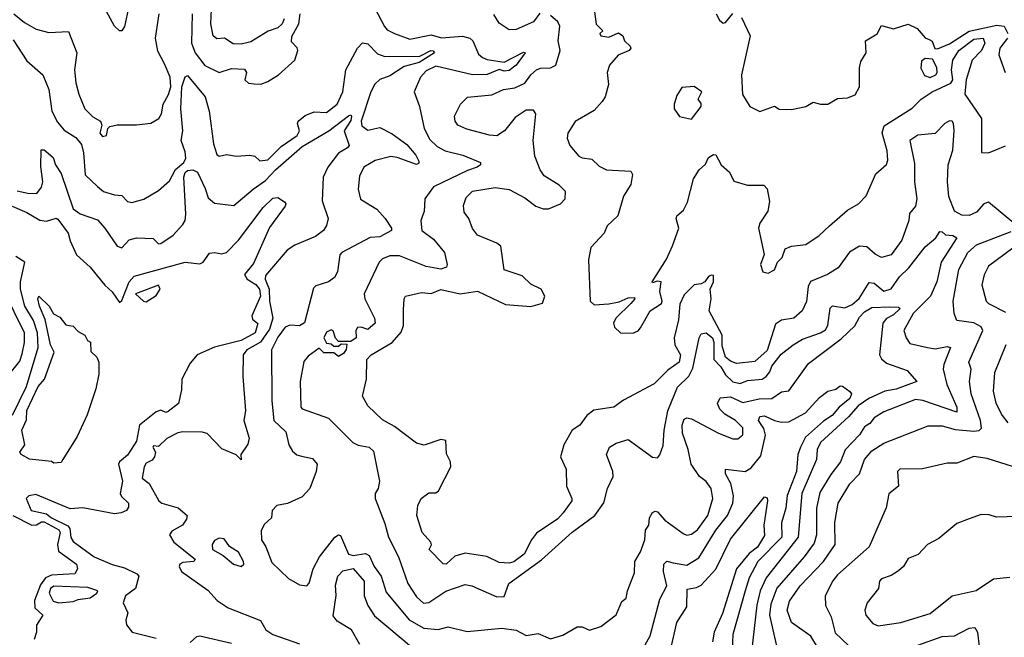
# Model space of a CAD drawing. Extents: x 1921360 to 2014538, y 768294 to 907744.
# Tile 72 of 256: x 1978125 to 1982170, y 782464 to 785001. Entities that reach past the tile are written whole.
import ezdxf

# ---------------------------------------------------------------- set-up
doc = ezdxf.new("R2010")
doc.units = 0

msp = doc.modelspace()

# ---------------------------------------------------------------- linework, layer by layer
at = {"layer": '0CON10XD'}
for points in [[(1978101.1, 785025), (1978145, 784990), (1978193.2, 784963.2), (1978245, 784948.7), (1978325, 784953.2), (1978360, 784865), (1978350.5, 784795), (1978355, 784742.5), (1978368.5, 784695), (1978392.9, 784635), (1978425, 784602.2), (1978457.1, 784585), (1978462.3, 784567.7), (1978453.9, 784535), (1978465, 784520.9), (1978481.9, 784525), (1978486.7, 784555), (1978495, 784563.3), (1978525, 784570), (1978605, 784569.5), (1978663.6, 784576.4), (1978696.8, 784595), (1978707.5, 784615), (1978714, 784655), (1978736.3, 784693.7), (1978745.5, 784725.5), (1978743, 784765), (1978720.2, 784820.2), (1978691.8, 784871.8), (1978683, 784925), (1978697.4, 785025)], [(1978573.4, 785055), (1978555, 784973.3), (1978545, 784956.2), (1978535, 784956.2), (1978514.2, 784974.2), (1978482, 785035)], [(1978833.2, 785025), (1978831.1, 784905), (1978845.7, 784865), (1978885, 784813.9), (1978945, 784784.4), (1978995, 784801.5), (1979047.9, 784797.9), (1979056.2, 784785), (1979050, 784755), (1979065, 784741.2), (1979087.7, 784737.7), (1979115, 784736.9), (1979145, 784747.9), (1979187.5, 784775), (1979255, 784835.8), (1979267.5, 784875), (1979265, 784885.8), (1979240.9, 784910.9), (1979242.9, 784932.9), (1979272, 784985), (1979276.7, 785025)], [(1979211, 785005), (1979202.9, 784985), (1979185, 784968.4), (1979145.2, 784954.8), (1979075, 784910.8), (1979035, 784901.2), (1979002, 784902), (1978966.2, 784925), (1978935, 784922.5), (1978920, 784935), (1978909.7, 784985), (1978912.4, 785045)], [(1979585, 785046), (1979623.5, 784973.5), (1979635, 784960), (1979664.2, 784945), (1979728.2, 784921.8), (1979815, 784938.9), (1979857.3, 784927.3), (1979943.9, 784933.9), (1979974.5, 784925.5), (1979986.1, 784915), (1980010.3, 784860.3), (1980025.6, 784845.6), (1980045, 784837.8), (1980115, 784827.6), (1980195, 784868.2), (1980202, 784865), (1980165, 784814.5), (1980135, 784793.3), (1980115, 784790.1), (1980095, 784797), (1980045, 784776.2), (1979985, 784775.3), (1979835, 784809.9), (1979795, 784791.9), (1979771, 784765), (1979745.8, 784705), (1979766.9, 784645), (1979786.2, 784555), (1979809.7, 784509.7), (1979840.5, 784480.5), (1979872.3, 784462.3), (1979945.8, 784445), (1980017.5, 784415), (1980017.5, 784405), (1980004, 784395), (1979965, 784382.2), (1979825.5, 784315), (1979788.9, 784265), (1979787.1, 784212.9), (1979779.5, 784195), (1979773.1, 784175), (1979776.5, 784135), (1979825, 784099.6), (1979869.7, 784045), (1979881.4, 783995), (1979878.8, 783985), (1979855, 783976.5), (1979795, 783988.1), (1979685, 784031.2), (1979645, 784030.8), (1979615, 784019.3), (1979601.1, 784005), (1979539.6, 783875), (1979543.1, 783855), (1979583.1, 783775), (1979585, 783754.3), (1979555, 783728.8), (1979528.3, 783738.3), (1979512.7, 783737.3), (1979506.2, 783725), (1979506.7, 783695), (1979485, 783680), (1979435, 783680), (1979422.5, 783692.5), (1979413, 783723), (1979405, 783726.7), (1979385, 783718), (1979374.2, 783694.2), (1979385, 783672.5), (1979405, 783670), (1979415, 783660), (1979435, 783660), (1979445, 783670), (1979468.3, 783668.3), (1979466.1, 783646.1), (1979455, 783630), (1979435, 783618), (1979415, 783632.5), (1979375, 783632.5), (1979355, 783652.5), (1979310.5, 783619.5), (1979292.2, 783597.8), (1979276.5, 783515), (1979279.7, 783409.7), (1979285, 783402.9), (1979393.8, 783365), (1979492.9, 783265), (1979515, 783253.5), (1979560, 783245), (1979578.3, 783228.3), (1979602.5, 783105), (1979598.1, 783075), (1979585.6, 783055), (1979584.6, 783034.6), (1979625, 782932), (1979639.7, 782875), (1979681.3, 782795), (1979718.8, 782685), (1979755, 782630.4), (1979784.1, 782604.1), (1979805, 782606.7), (1979875, 782653.7), (1979955, 782680.9), (1979982.2, 782675), (1980085, 782630.8), (1980115, 782632.1), (1980134.8, 782685), (1980268.1, 782781.9), (1980394.4, 782895.6), (1980487.8, 782965), (1980525, 783017.1), (1980539.4, 783075), (1980562.6, 783125), (1980561.2, 783145), (1980536.1, 783215), (1980548.2, 783245), (1980575, 783261.2), (1980625, 783276.2), (1980725, 783203.6), (1980745, 783201.9), (1980755, 783213.8), (1980768, 783252), (1980772.3, 783315), (1980788, 783395), (1980827.8, 783492.2), (1980873.6, 783536.4), (1980889.9, 783570), (1980916, 783695), (1980925, 783710.8), (1980945, 783714.8), (1980970.5, 783695), (1980976.1, 783676.1), (1980976.5, 783605), (1981004.9, 783575), (1981025, 783542.2), (1981055, 783514.3), (1981085, 783507.2), (1981115, 783519.4), (1981175, 783524.1), (1981192, 783535), (1981206.2, 783555), (1981215, 783578.2), (1981253.3, 783626.7), (1981302.7, 783665), (1981341.1, 783688.9), (1981415, 783714.8), (1981435, 783727.4), (1981445.1, 783745), (1981454.1, 783815.9), (1981463.5, 783826.5), (1981515, 783817.4), (1981545, 783831.9), (1981573.7, 783856.3), (1981615, 783921.1), (1981635, 783918.9), (1981675, 783886.5), (1981705, 783896.3), (1981739.6, 783945), (1981777.7, 783982.2), (1981845, 784068.4), (1981887.9, 784105), (1981905, 784130.6), (1981915, 784130), (1981927.4, 784117.4), (1981958.8, 784115), (1981974.4, 784105), (1981910.2, 784005), (1981892.4, 783925), (1981865.8, 783865), (1981795.2, 783795), (1981756.9, 783725), (1981766.4, 783695), (1981781.6, 783671.6), (1981854.4, 783654.4)], [(1980261.3, 785028.7), (1980235, 784992.1), (1980165, 784960.9), (1980135, 784959.5), (1980095, 784987.5), (1980073.3, 785023.3)], [(1980484.4, 785045), (1980492.7, 784982.7), (1980520, 784955), (1980507.5, 784945), (1980512.5, 784935), (1980545, 784929.2), (1980585, 784947.5), (1980602.5, 784935), (1980610, 784915), (1980632.7, 784892.7), (1980636, 784885), (1980628, 784875), (1980583.8, 784856.2), (1980547.7, 784815), (1980537.9, 784785), (1980543.3, 784735), (1980529.5, 784685), (1980517.3, 784665), (1980485, 784628.6), (1980407.1, 784582.9), (1980376.7, 784535), (1980373.8, 784515), (1980384.4, 784485), (1980421.3, 784441.3), (1980435, 784433.6), (1980475, 784427.9), (1980505, 784399.2), (1980535, 784384.1), (1980635, 784378.8), (1980642, 784365), (1980635.3, 784324.7), (1980605, 784276.2), (1980582.2, 784195), (1980538.1, 784155), (1980525.6, 784124.4), (1980470.5, 784065), (1980461.4, 784015), (1980468.1, 783845), (1980485, 783830), (1980545, 783834.1), (1980587.1, 783842.9), (1980625, 783859.2), (1980650, 783860), (1980652.5, 783855), (1980636, 783835), (1980574.4, 783775), (1980564, 783754), (1980567.7, 783737.7), (1980593.3, 783715), (1980644.2, 783714.2), (1980665, 783723.3), (1980674.5, 783735), (1980715, 783806), (1980760.8, 783835), (1980764.4, 783845), (1980754.4, 783885), (1980760, 783925), (1980743.3, 783926.7), (1980725, 783920), (1980723.3, 783925), (1980782, 784018), (1980807.2, 784072.8), (1980833.3, 784145), (1980821.2, 784185), (1980824.6, 784195), (1980851.3, 784218.7), (1980868.9, 784251.1), (1980893, 784347), (1980916.7, 784385), (1980941.5, 784408.5), (1980955, 784435.7), (1980975, 784448), (1980985, 784446), (1981006.5, 784405), (1981040.5, 784375), (1981058.3, 784338.3), (1981115, 784321.5), (1981181.4, 784321.4), (1981196.1, 784306.1), (1981204.6, 784255), (1981198.4, 784215), (1981165.6, 784165), (1981160, 784145), (1981182.7, 784037.3), (1981167.5, 783995), (1981177.5, 783965), (1981199.3, 783960.7), (1981225, 783974), (1981237.5, 784005), (1981256.5, 784025), (1981269.5, 784060.5), (1981295, 784071.1), (1981355, 784078.1), (1981408.6, 784115), (1981451.1, 784155), (1981525, 784218.6), (1981570, 784245), (1981602.1, 784277.9), (1981641.3, 784368.7), (1981685, 784406.7), (1981690.8, 784425), (1981687.9, 784462.1), (1981667.3, 784537.3), (1981675.7, 784565), (1981791.5, 784638.5), (1981827.5, 784675), (1981873, 784705), (1981949.6, 784740.4), (1981958.1, 784755), (1981952.7, 784795), (1981958, 784835), (1981982.6, 784875), (1982045, 784921.5), (1982082.7, 784925), (1982089.2, 784905), (1982075.9, 784875), (1982038.2, 784835), (1982013.3, 784755), (1982006.9, 784695), (1982075.4, 784595), (1982075.6, 784455.6), (1982104.7, 784454.7), (1982135, 784466.7), (1982175, 784483.1)], [(1980986.2, 785025), (1980999.5, 784999.5), (1981015, 784986.7), (1981025, 784990), (1981055, 785027.5)], [(1982209.3, 784165), (1982105, 784251.4), (1982085, 784245.6), (1982055, 784211.2), (1982025, 784197.1), (1981995, 784198.4), (1981965.4, 784215), (1981942, 784275), (1981936.8, 784335), (1981938.7, 784405), (1981958.8, 784465), (1981963.7, 784546.3), (1981961.4, 784575), (1981955.1, 784585.1), (1981945, 784586.6), (1981925.3, 784575), (1981885, 784533.4), (1981815, 784526.5), (1981780.9, 784505), (1981800.9, 784410.9), (1981800.7, 784335), (1981810.3, 784265), (1981804.8, 784235.2), (1981780.5, 784205), (1981776.9, 784176.9), (1981748.6, 784095), (1981704.8, 784035.2), (1981664.8, 784024.8), (1981638.6, 784038.6), (1981605, 784068.1), (1981575, 784071.3), (1981533.1, 784046.9), (1981487.6, 783982.4), (1981442.9, 783955), (1981373.9, 783926.1), (1981363.3, 783905), (1981356.9, 783843.1), (1981339.4, 783805), (1981305, 783775.3), (1981255, 783766.4), (1981229.7, 783750.3), (1981195, 783642.1), (1981145, 783597.7), (1981068.9, 783588.9), (1981045, 783598.2), (1981025, 783615.5), (1981010.9, 783660.9), (1981010.2, 783705), (1980957.7, 783805), (1980964.8, 783855), (1980961.2, 783895), (1980975.6, 783925), (1980975, 783950), (1980965, 783952.5), (1980955, 783946.7), (1980940, 783925), (1980925, 783916.2), (1980895, 783912.5), (1980855, 783870.9), (1980836.8, 783833.2), (1980831.4, 783768.6), (1980813.2, 783695), (1980815.8, 783665.8), (1980839.5, 783625), (1980834.4, 783595), (1980788.1, 783561.9), (1980731.2, 783505), (1980605, 783437.9), (1980565, 783408.9), (1980483.2, 783396.8), (1980454.6, 783375.4), (1980425.6, 783335), (1980394.7, 783315.3), (1980360.3, 783255), (1980346.2, 783205), (1980369.2, 783155), (1980371.7, 783085), (1980393.1, 783035), (1980392.5, 783025), (1980358, 782975), (1980335, 782951.1), (1980248, 782892), (1980227.1, 782865), (1980196.6, 782805), (1980155, 782774), (1980135, 782768.5), (1980095, 782770.8), (1980044.5, 782795.5), (1979955, 782809.6), (1979912, 782798), (1979876.7, 782765), (1979865, 782766.2), (1979807.5, 782825), (1979816.2, 782843.8), (1979814, 782855), (1979778.5, 782895), (1979755.7, 782964.3), (1979760.8, 783005), (1979774.4, 783035), (1979805, 783057.5), (1979835, 783057.5), (1979845, 783066), (1979895.8, 783165), (1979894, 783185), (1979878.1, 783218.1), (1979875, 783272.5), (1979855, 783276.7), (1979786.6, 783253.4), (1979755, 783261.9), (1979665, 783329.6), (1979615, 783357.9), (1979554.7, 783415), (1979533.3, 783455), (1979549.5, 783525), (1979551.5, 783605), (1979568.6, 783625), (1979655.6, 783675), (1979692.2, 783717.8), (1979702.1, 783745), (1979701.1, 783808.9), (1979704.2, 783855), (1979710, 783865), (1979775, 783880), (1979815, 783876.7), (1979855, 783893.1), (1979935, 783875.8), (1980005, 783886.3), (1980121.1, 783831.1), (1980225, 783822.7), (1980272.6, 783837.4), (1980282.5, 783865), (1980267.7, 783895), (1980224.3, 783915), (1980189.5, 783949.5), (1980115, 783973.8), (1980101.4, 784071.4), (1980085, 784084), (1980005, 784115.8), (1979985, 784143.8), (1979970, 784185), (1979950.5, 784210.5), (1979947.6, 784237.6), (1979958.5, 784271.5), (1979985, 784296.7), (1980077.7, 784312.3), (1980135, 784303.5), (1980199.4, 784269.4), (1980245, 784235.4), (1980275, 784224.5), (1980297.5, 784225), (1980346.7, 784245), (1980366.2, 784265), (1980366.7, 784295), (1980341.4, 784321.4), (1980280, 784360), (1980263.5, 784385), (1980241.2, 784441.2), (1980234.7, 784505.3), (1980245.8, 784615), (1980235, 784630), (1980205, 784630), (1980159.8, 784600.2), (1980116.5, 784545), (1980085, 784524.7), (1980055, 784526.9), (1979961.5, 784551.5), (1979925, 784567.8), (1979913.6, 784585), (1979911.1, 784605), (1979935.8, 784655), (1979965, 784682.9), (1980065, 784692.1), (1980112, 784715), (1980158.7, 784721.3), (1980200, 784740), (1980224.4, 784775), (1980248, 784795), (1980265, 784801.8), (1980305, 784803.2), (1980326.9, 784815), (1980344.6, 784875), (1980336.5, 784915), (1980344.1, 784975), (1980335, 784993.3), (1980305, 785018.3)], [(1981090.7, 785010.7), (1981125.7, 784935), (1981090.4, 784775), (1981094.6, 784694.6), (1981124.3, 784644.3), (1981165, 784623.8), (1981225, 784646.2), (1981245, 784634.2), (1981295, 784632.9), (1981355, 784644.2), (1981385, 784662), (1981415, 784654.2), (1981445, 784654.5), (1981485, 784677.1), (1981525, 784680), (1981556.6, 784693.4), (1981574.2, 784725), (1981574.3, 784804.3), (1981580.6, 784829.4), (1981602, 784865), (1981600, 784915), (1981647.3, 784942.7), (1981665, 784977.5), (1981715, 784963.8), (1981775, 784983.7), (1981812.1, 784965), (1981845, 784926.9), (1981860.5, 784920.5), (1981873.1, 784913.1), (1981883.7, 784883.7), (1981895, 784881.8), (1981945, 784901.7), (1982025.4, 784954.6), (1982138.5, 784978.5), (1982168.6, 784975), (1982183.8, 784945)], [(1978098.6, 784918.6), (1978155, 784832.5), (1978219.6, 784775), (1978244.6, 784715), (1978256.5, 784625), (1978280.6, 784580.6), (1978307.5, 784547.5), (1978355, 784517.1), (1978378.5, 784488.5), (1978387.4, 784455), (1978394.2, 784364.2), (1978445, 784315.6), (1978468.8, 784295), (1978515, 784281.4), (1978545, 784279.4), (1978567.8, 784255), (1978585, 784250.5), (1978635, 784264.5), (1978695, 784300), (1978740.1, 784339.9), (1978764.5, 784385.5), (1978798.6, 784415), (1978807.1, 784432.9), (1978805, 784458.5), (1978788, 784505), (1978795.3, 784545), (1978786.4, 784635), (1978790.8, 784725), (1978805, 784766.2), (1978815, 784772.5), (1978886.5, 784685), (1978903, 784625), (1978921.6, 784491.6), (1978935, 784448), (1978945, 784440.6), (1978975, 784448.1), (1979015, 784441.3), (1979070, 784445), (1979090.6, 784440.6), (1979111.7, 784421.7), (1979145, 784426), (1979199.7, 784480.3), (1979264.8, 784525), (1979274.7, 784545), (1979266.4, 784575), (1979269.3, 784585), (1979298.3, 784608.3), (1979335, 784622.9), (1979385, 784620.7), (1979429.8, 784655), (1979452.2, 784705), (1979464.6, 784795.4), (1979512.9, 784885), (1979533, 784907), (1979555, 784902.2), (1979595, 784860.9), (1979625, 784850.2), (1979768.5, 784851.5), (1979814, 784875), (1979824.1, 784874.1), (1979828.6, 784865), (1979766.5, 784825), (1979705, 784809.2), (1979645, 784771), (1979604.5, 784755.5), (1979583.7, 784736.3), (1979567.4, 784705), (1979527.8, 784585), (1979530.8, 784565), (1979555, 784548.2), (1979605, 784558.5), (1979655, 784533.1), (1979715, 784488.3), (1979751.9, 784445), (1979765, 784420), (1979765, 784411.4), (1979755, 784406.2), (1979675.5, 784435.5), (1979648.9, 784438.9), (1979585, 784423.5), (1979538.8, 784395), (1979521.3, 784358.7), (1979515.6, 784305), (1979525, 784263.8), (1979592.6, 784222.6), (1979625.7, 784185), (1979652.5, 784145), (1979652.5, 784135), (1979605, 784110), (1979565, 784106), (1979447.7, 784045), (1979440.7, 784035), (1979430, 783965), (1979418.3, 783941.7), (1979392.9, 783925), (1979341.6, 783908.4), (1979332, 783898), (1979295, 783755.5), (1979275, 783744.3), (1979235, 783746.1), (1979215, 783737.8), (1979185, 783697.1), (1979159.3, 783645), (1979160.6, 783435), (1979169.4, 783355), (1979218.3, 783308.3), (1979231.2, 783255), (1979245, 783228.6), (1979263.5, 783213.5), (1979282, 783208), (1979328.4, 783198.4), (1979346.9, 783175), (1979343.1, 783145), (1979316.4, 783075), (1979285, 783040.8), (1979225, 783014), (1979181.1, 783005), (1979162, 782985), (1979160, 782955), (1979131.1, 782928.9), (1979116.9, 782903.1), (1979118.1, 782865), (1979135.7, 782835.7), (1979160.7, 782770.7), (1979229, 782705), (1979275, 782679.7), (1979303.9, 782676.1), (1979313.9, 782686.1), (1979330.9, 782745), (1979356.2, 782795), (1979418.9, 782875), (1979435, 782884.5), (1979442.5, 782882.5), (1979475.2, 782805.2), (1979495, 782800.8), (1979545, 782807.8), (1979560.4, 782800.4), (1979581.6, 782755), (1979610, 782715), (1979630, 782650), (1979725, 782536.3), (1979785, 782501.4), (1979844.4, 782495.6), (1979885, 782507.3), (1979962.5, 782487.5), (1980105, 782501.3), (1980165, 782493.6), (1980205, 782470.9), (1980255, 782480), (1980305, 782457.3), (1980356.7, 782473.3), (1980415, 782506.9), (1980435, 782506.4), (1980465, 782493.6), (1980511.9, 782508.1), (1980575, 782556.4), (1980598.8, 782611.2), (1980616.2, 782625), (1980621.2, 782655), (1980650.6, 782729.4), (1980652.1, 782775), (1980675.2, 782815), (1980693, 782865), (1980696, 782904), (1980710, 782925), (1980712.4, 782955), (1980725, 782977.1), (1980735, 782982.9), (1980745, 782979.1), (1980775, 782945.3), (1980849.9, 782889.9), (1980865, 782883.8), (1980885, 782887.5), (1980908.9, 782905), (1980951.6, 782965), (1980972.5, 783035), (1980965.3, 783075), (1980945, 783104), (1980917.7, 783125), (1980883.9, 783175), (1980870.8, 783235), (1980847.1, 783302.9), (1980845.9, 783335), (1980855, 783360), (1980865, 783365.5), (1980885, 783361.5), (1980995, 783302.5), (1981055, 783278.9), (1981075, 783280), (1981095, 783296.2), (1981095.3, 783325), (1981065.3, 783355), (1981021.4, 783381.4), (1981001.5, 783401.5), (1980992.1, 783425), (1981002.4, 783447.6), (1981045, 783451.9), (1981095, 783429), (1981163.2, 783443.2), (1981215, 783445.4), (1981255, 783472.5), (1981285, 783477.3), (1981365, 783589.3), (1981499.5, 783690.5), (1981555, 783744.1), (1981575, 783779.7), (1981595, 783801.3), (1981625, 783819.1), (1981698.3, 783821.7), (1981735, 783820.8), (1981742, 783815), (1981715, 783789.2), (1981685, 783773.3), (1981670.4, 783755), (1981656.7, 783625), (1981665, 783608.2), (1981685, 783590), (1981770.8, 783560.8), (1981810, 783515), (1981725.9, 783484.1), (1981678.8, 783475), (1981613.3, 783445), (1981569.8, 783415), (1981530.1, 783369.9), (1981413.9, 783265), (1981400.7, 783235), (1981398.1, 783195), (1981337.7, 783055), (1981322.5, 782875), (1981191.5, 782708.5), (1981166.3, 782655), (1981153.6, 782596.4), (1981130.7, 782405)], [(1982182.3, 784925), (1982151.8, 784885), (1982147.4, 784857.4), (1982172.5, 784785)], [(1981865, 784764.3), (1981888.2, 784775), (1981893.5, 784785), (1981891.9, 784805), (1981875, 784838.9), (1981845, 784842.7), (1981829, 784831), (1981827.1, 784802.9), (1981842.4, 784772.4), (1981865, 784764.3)], [(1980885, 784592.5), (1980924, 784645), (1980925, 784657.5), (1980912.5, 784675), (1980927.5, 784705), (1980895, 784726.7), (1980845, 784722.5), (1980825, 784690), (1980813.3, 784655), (1980813.3, 784635), (1980835, 784603.3), (1980885, 784592.5)], [(1979084.4, 784305.6), (1979135, 784340.6), (1979175.5, 784385), (1979285, 784480.4), (1979395.2, 784544.8), (1979475, 784606.5), (1979485, 784610.9), (1979488.1, 784605), (1979485, 784587.9), (1979457.7, 784545), (1979478.7, 784485), (1979472.1, 784475), (1979435, 784453.4), (1979390.8, 784395), (1979371.8, 784355), (1979367.7, 784257.7), (1979391.5, 784185), (1979385, 784156), (1979372.5, 784135), (1979339.9, 784110.1), (1979254.9, 784075.1), (1979223.6, 784055), (1979135, 783950.6), (1979133.7, 783935), (1979149.3, 783895), (1979151, 783845), (1979164.9, 783775), (1979150.5, 783729.5), (1979113.9, 783676.1), (1979058.4, 783645), (1979042.4, 783625), (1979042.3, 783535), (1979052.4, 783395), (1979046.2, 783355), (1979068.3, 783281.7), (1979062.3, 783257.7), (1979033.3, 783215), (1979035, 783192.5), (1979014.2, 783214.2), (1978955, 783237.7), (1978895, 783301.3), (1978875, 783306.7), (1978795, 783308.1), (1978775, 783304.4), (1978728.8, 783281.2), (1978695, 783247.5), (1978675, 783251.2), (1978672.2, 783245), (1978683.3, 783225), (1978679.3, 783205), (1978668.8, 783191.2), (1978645, 783180), (1978635.7, 783165), (1978628.4, 783118.4), (1978656.6, 783096.6), (1978695.9, 783025), (1978708.5, 783015), (1978775.4, 782995.4), (1978813.1, 782965), (1978810.7, 782949.3), (1978794.2, 782925), (1978750, 782900), (1978740, 782885), (1978757.8, 782855), (1978846.2, 782785), (1978840, 782775), (1978795, 782771.2), (1978782.5, 782765), (1978780, 782755), (1978790, 782735), (1978898, 782658), (1978936.2, 782615), (1978981.2, 782585), (1979113.6, 782533.6), (1979136.4, 782495), (1979164.4, 782475), (1979275, 782437.5)], [(1978115, 784297.9), (1978158.3, 784288.3), (1978195, 784287.9), (1978215, 784312.9), (1978220.1, 784335), (1978211.4, 784398.7), (1978213.8, 784466.2), (1978225, 784466.7), (1978262, 784435), (1978271.5, 784405), (1978295, 784370), (1978345.2, 784225), (1978373.8, 784203.8), (1978445, 784179.3), (1978475, 784145.5), (1978525, 784071.1), (1978545, 784064.4), (1978575, 784096.7), (1978605, 784105.6), (1978673, 784103), (1978695, 784080), (1978705, 784082.5), (1978755, 784116.2), (1978795, 784159.4), (1978804.2, 784175.8), (1978807.8, 784202.2), (1978799.3, 784355), (1978805, 784373.8), (1978815, 784381.3), (1978836.7, 784385), (1978855, 784375.4), (1978887.5, 784307.5), (1978899, 784269), (1978925, 784247.1), (1979005, 784237.4), (1979084.4, 784305.6)], [(1978094, 784235), (1978155, 784209.5), (1978208.2, 784178.2), (1978235, 784174.2), (1978275, 784185.6), (1978282.2, 784182.2), (1978324.6, 784125), (1978332.6, 784092.6), (1978359, 784035), (1978414.9, 783984.9), (1978475, 783910.6), (1978505, 783883.3), (1978535, 783840), (1978545, 783847.5), (1978575.2, 783925), (1978595, 783947.4), (1978805, 784005.3), (1978865, 783999), (1978878.8, 784005), (1978905, 784042.5), (1978925, 784045.6), (1978955, 784039.4), (1978975, 784045.5), (1979023.2, 784095), (1979125, 784229.7), (1979165, 784268.1), (1979185, 784270.9), (1979213, 784253), (1979218.2, 784245), (1979215.3, 784235), (1979151.7, 784148.3), (1979085, 784000.4), (1979048.8, 783955), (1979059.8, 783935), (1979095, 783913.3), (1979109.5, 783895), (1979113.9, 783865), (1979079.1, 783785), (1979081.1, 783771.1), (1979103.1, 783753.1), (1979092.9, 783715), (1979035, 783684), (1978925, 783655.5), (1978854.5, 783625), (1978825, 783590.8), (1978791.5, 783525), (1978789.4, 783480.6), (1978776.7, 783425), (1978735, 783391.4), (1978725, 783388.1), (1978705, 783396.7), (1978685, 783390.5), (1978617.3, 783335), (1978605, 783270), (1978567.6, 783212.4), (1978534.8, 783185.2), (1978530.4, 783175), (1978547, 783105), (1978538.3, 783055), (1978542.9, 783042.9), (1978571.8, 783015), (1978571.7, 782998.3), (1978563.1, 782985), (1978542.5, 782975), (1978515, 782971.5), (1978385, 782996.6), (1978331.9, 782991.9), (1978191.2, 783051.2), (1978162.5, 783045), (1978151.2, 783035), (1978172.5, 782985), (1978235, 782971.8), (1978255, 782954.8), (1978322.5, 782922.5), (1978331.1, 782911.1), (1978334.6, 782874.6), (1978345, 782857.7), (1978431.3, 782795), (1978505, 782763.2), (1978555, 782749.1), (1978606.2, 782725), (1978614.5, 782715), (1978601.4, 782665), (1978560, 782635), (1978550, 782605), (1978568.8, 782565), (1978561.2, 782535), (1978564, 782515), (1978586.7, 782485), (1978685, 782460.8)], [(1981437.9, 782365), (1981375, 782468.2), (1981295.2, 782525.2), (1981277.4, 782575), (1981287.8, 782612.2), (1981330.9, 782675), (1981426.3, 782775), (1981474.8, 782845.2), (1981473.8, 782936.2), (1981486.8, 783015), (1981535.2, 783094.8), (1981574.7, 783135), (1981595.8, 783195), (1981625, 783230), (1981675, 783262.1), (1981856.9, 783333.1), (1981915, 783333.3), (1981967.6, 783317.6), (1982045, 783311.6), (1982066.4, 783313.6), (1982076.3, 783323.7), (1982071.6, 783355), (1982033.2, 783465), (1982026.6, 783515), (1982033.3, 783565), (1982023.9, 783595), (1982081.9, 783725), (1982075, 783739.2), (1982045, 783756.1), (1981974, 783765), (1981963.7, 783793.7), (1981959.3, 783845), (1981983.4, 783975), (1982019.2, 784045), (1982055, 784076.3), (1982198.2, 784131.8)], [(1982205, 784063.3), (1982105, 783988.5), (1982086.6, 783953.4), (1982077.9, 783912.1), (1982095.7, 783845.7), (1982105.3, 783835.3), (1982175, 783799.6)], [(1978095, 783376.6), (1978152.3, 783495), (1978201.3, 783655), (1978198.5, 783715), (1978182.1, 783765), (1978146.2, 783825), (1978129, 783895), (1978128.8, 783925), (1978145.5, 784005.5), (1978108.6, 784028.6)], [(1978645, 783842.5), (1978685, 783868.8), (1978702, 783895), (1978695, 783911.2), (1978600.8, 783875), (1978633.1, 783845), (1978645, 783842.5)], [(1978074.9, 783535), (1978125, 783599.2), (1978135, 783628.1), (1978145.1, 783675), (1978145.4, 783715), (1978060.9, 783885)], [(1978265, 783180), (1978255.8, 783185.8), (1978165, 783195.9), (1978130.6, 783215), (1978125.5, 783225), (1978146.6, 783255), (1978134.3, 783315), (1978152.4, 783357.6), (1978155, 783395.6), (1978201.1, 783495), (1978226.4, 783525), (1978267.2, 783635), (1978252.1, 783665), (1978230.2, 783770.2), (1978206.7, 783825), (1978200, 783855), (1978203.8, 783865), (1978246.2, 783825), (1978263.4, 783793.4), (1978289.4, 783779.4), (1978315, 783747.5), (1978345, 783742.5), (1978365, 783720), (1978392.5, 783705), (1978404.1, 783684.1), (1978416.4, 783676.4), (1978417.6, 783637.6), (1978441.4, 783615), (1978450.6, 783595), (1978450.3, 783545), (1978438.4, 783485), (1978401.7, 783378.3), (1978360.8, 783289.2), (1978302.5, 783195), (1978295, 783182.5), (1978265, 783180)], [(1981854.4, 783654.4), (1981885, 783648.7), (1981935, 783659.1), (1981948.8, 783655), (1981921, 783585), (1981918.8, 783565), (1981933.1, 783503.1), (1981975, 783410), (1981975, 783388.6), (1981835, 783437.4), (1981805, 783440.5), (1981675, 783389.7), (1981635, 783366), (1981617.2, 783342.8), (1981595, 783328.4), (1981574.3, 783295.7), (1981515.9, 783234.1), (1981496.3, 783185), (1981456.7, 783133.3), (1981411.7, 783058.3), (1981397.7, 782995), (1981397.9, 782885), (1981388.6, 782851.3), (1981348.1, 782795), (1981235, 782666.4), (1981210.2, 782599.8), (1981205.5, 782555), (1981237, 782417)], [(1982176.4, 783665), (1982129.4, 783550.6), (1982123.6, 783475), (1982135, 783426.5), (1982161.3, 783375), (1982184.6, 783344.6)], [(1980695, 782433.5), (1980715, 782469.5), (1980755, 782620.8), (1980782.7, 782675), (1980769.6, 782735), (1980771.1, 782765), (1980783, 782777), (1980809.4, 782770.6), (1980865, 782760.3), (1980915, 782790.6), (1980985, 782903.8), (1981033, 782965), (1981054, 783015), (1981057.8, 783045), (1981045.7, 783095.7), (1981024.8, 783135), (1981024.5, 783155), (1981105.7, 783145), (1981129.6, 783160.4), (1981169.9, 783210.1), (1981188.4, 783295), (1981181.5, 783321.5), (1981159.7, 783355), (1981165, 783371.6), (1981185, 783373.9), (1981225, 783354.8), (1981255, 783348), (1981285, 783349.3), (1981353.1, 783386.9), (1981410.6, 783449.4), (1981445, 783475.6), (1981477, 783483), (1981495, 783496.7), (1981505, 783496.2), (1981534.5, 783474.5), (1981542.5, 783465), (1981535.3, 783445), (1981490.9, 783409.1), (1981462.5, 783375), (1981427.3, 783352.7), (1981353.3, 783286.7), (1981331.9, 783245), (1981322, 783215), (1981315.7, 783145), (1981277.1, 783047.1), (1981272.4, 782995), (1981254.1, 782935), (1981255.8, 782875), (1981156.5, 782775), (1981122.2, 782707.8), (1981104.5, 782655), (1981054, 782475), (1981045.6, 782295)], [(1982207.5, 783165), (1982098.6, 783198.6), (1982045, 783206.5), (1981975, 783178.9), (1981935, 783179.4), (1981833.9, 783156.1), (1981740, 783155), (1981731.4, 783145), (1981734.4, 783085.6), (1981695, 783052.9), (1981684.4, 782995.6), (1981659.5, 782939.5), (1981615, 782835.8), (1981485, 782721.1), (1981465, 782695.6), (1981433.9, 782635), (1981435.3, 782595.3), (1981457.9, 782547.9), (1981475, 782483.1), (1981530.2, 782430.2)], [(1980793.2, 782386.8), (1980823.8, 782525), (1980865, 782589.2), (1980867.5, 782662.5), (1980905, 782668.1), (1980925, 782677.6), (1980985, 782743.9), (1981045, 782866.7), (1981185, 783041.2), (1981195, 783036.7), (1981196.9, 783025), (1981182, 782925), (1981185, 782882.5), (1981155.6, 782835), (1981121.8, 782808.2), (1981069.5, 782745), (1981011.7, 782561.7), (1980978, 782485), (1980971.4, 782445)], [(1978096.5, 782965), (1978175, 782925.2), (1978194.5, 782925.5), (1978215, 782938.4), (1978225, 782937.8), (1978285.2, 782905), (1978290.7, 782895), (1978280, 782845), (1978285, 782817.5), (1978358.2, 782765), (1978361.9, 782745), (1978352, 782725), (1978255, 782719.3), (1978231.5, 782708.5), (1978210.4, 782679.6), (1978185.5, 782615), (1978187.6, 782585), (1978219.5, 782555), (1978193.9, 782513.9), (1978194, 782485), (1978184, 782455)], [(1982225, 782960), (1982137.6, 782957.6), (1982107.4, 782967.4), (1982075, 782968.2), (1982025, 782951.2), (1981975, 782931.1), (1981900.5, 782869.5), (1981853.8, 782845), (1981815.4, 782804.6), (1981775, 782787.9), (1981755.2, 782754.9), (1981735, 782737.1), (1981705, 782718.5), (1981665, 782704.4), (1981657.3, 782695), (1981653.5, 782665), (1981606, 782605), (1981597.3, 782575), (1981601.2, 782555), (1981630.1, 782520.1), (1981651.5, 782511.5), (1981745, 782524.7), (1981865, 782562.5), (1981956, 782634), (1982053.8, 782656.2), (1982125.6, 782704.4), (1982191.7, 782711.7)], [(1979035, 782754.4), (1979045.6, 782764.4), (1979044.1, 782775), (1979023.8, 782813.8), (1978987.3, 782837.3), (1978965, 782868.9), (1978945, 782870.8), (1978925, 782862.2), (1978916.1, 782845), (1978917.7, 782825), (1978960.6, 782800.6), (1979003.5, 782765), (1979035, 782754.4)], [(1979522.5, 782435), (1979487.5, 782495), (1979429.8, 782529.8), (1979412.5, 782552.5), (1979424.5, 782635.5), (1979421.8, 782678.2), (1979432.4, 782715), (1979453, 782737), (1979495, 782747), (1979540, 782695), (1979540.3, 782635), (1979555.2, 782595), (1979582.2, 782552.2), (1979734.5, 782425)], [(1978285.9, 782605.9), (1978345, 782611), (1978365, 782619.9), (1978415, 782625.7), (1978442.5, 782645), (1978446.5, 782655), (1978405, 782669.1), (1978265, 782674.7), (1978252.1, 782665), (1978246, 782645), (1978262, 782612), (1978285.9, 782605.9)], [(1981815, 782431.7), (1981915, 782466.7), (1981965, 782470), (1982025, 782501.9), (1982048.8, 782505), (1982058.9, 782485), (1982066.2, 782425)], [(1978825, 782443.1), (1978852.6, 782467.4), (1978865, 782470), (1978995, 782440)]]:
    msp.add_lwpolyline(points, dxfattribs=at)

doc.saveas('drawing.dxf')
